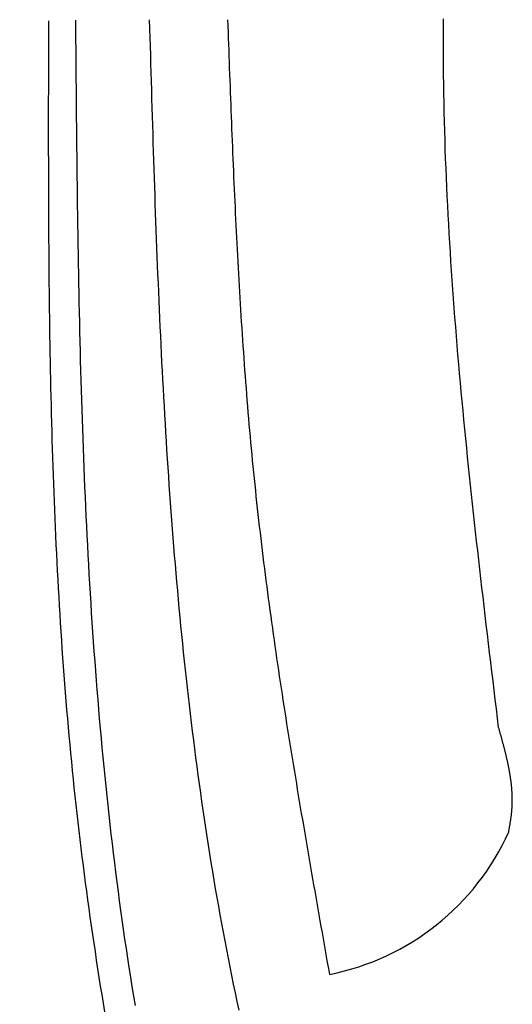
# Model space of a CAD drawing. Extents: x 715 to 7297, y 117 to 5860.
# Tile 21 of 95: x 1204 to 1392, y 3807 to 4183. Entities that reach past the tile are written whole.
import ezdxf

# ---------------------------------------------------------------- set-up
doc = ezdxf.new("R2010")
doc.units = 0
doc.layers.get('0').update_dxf_attribs({"linetype": 'CONTINUOUS'})
doc.layers.get('DEFPOINTS').update_dxf_attribs({"linetype": 'CONTINUOUS'})
doc.layers.add('4', color=3, linetype='CONTINUOUS')
doc.layers.add('8', color=1, linetype='CONTINUOUS')
doc.styles.get("Standard").update_dxf_attribs({"font": 'ISOCP.SHX'})
doc.dimstyles.get("Standard").update_dxf_attribs({"dimtxt": 6, "dimasz": 10, "dimexe": 0.18, "dimexo": 0.0625, "dimgap": 2, "dimtad": 1, "dimzin": 0, "dimcen": 0.09, "dimazin": 3, "dimtfac": 1, "dimtofl": 0, "dimtmove": 0, "dimatfit": 3})

# ---------------------------------------------------------------- blocks, each defined once
blk = doc.blocks.new('PUNKT')
at = {"layer": '4', "color": 0, "linetype": 'BYBLOCK'}
blk.add_line((-0.5, 0), (-1, 0), dxfattribs=at)
at = {"layer": '4', "color": 0, "linetype": 'BYBLOCK', "const_width": 0.5}
blk.add_lwpolyline([(-0.25, 0, 1), (0.25, 0, 1)], format="xyb", close=True, dxfattribs=at)
blk = doc.blocks.new('*U21')
at = {"layer": '4', "color": 2}
blk.add_text('520', height=70, rotation=90, dxfattribs=at).set_placement((785.85, 2663.74))
blk = doc.blocks.new('*D4')
at = {"layer": '4'}
for p, q in [((1352.77, 5337.27), (775.85, 5337.27)), ((815.85, 177.27), (815.85, 5297.27)), ((1352.77, 137.27), (775.85, 137.27))]:
    blk.add_line(p, q, dxfattribs=at)
at = {"layer": 'DEFPOINTS', "color": 0}
for p in [(815.85, 5337.27), (1372.77, 5337.27), (1372.77, 137.27)]:
    blk.add_point(p, dxfattribs=at)
blk.add_blockref('*U21', (0, 0))
at = {"layer": '4', "xscale": 40, "yscale": 40, "zscale": 40}
for p, rotation in [((815.85, 5337.27), 90), ((815.85, 137.27), 270)]:
    blk.add_blockref('PUNKT', p, dxfattribs=dict(at, rotation=rotation))

msp = doc.modelspace()

# ---------------------------------------------------------------- linework, layer by layer
at = {"layer": '8'}
for points in [[(1322.31, 3818.7, 0), (1321.91, 3820.98, 0), (1321.51, 3823.25, 0), (1321.11, 3825.53, 0), (1320.7, 3827.8, 0), (1320.3, 3830.07, 0), (1319.9, 3832.35, 0), (1319.5, 3834.62, 0), (1319.1, 3836.9, 0), (1318.7, 3839.17, 0), (1318.29, 3841.45, 0), (1317.89, 3843.72, 0), (1317.5, 3846, 0), (1317.1, 3848.27, 0), (1316.7, 3850.55, 0), (1316.3, 3852.82, 0), (1315.9, 3855.1, 0), (1315.51, 3857.37, 0), (1315.11, 3859.65, 0), (1314.72, 3861.92, 0), (1314.32, 3864.2, 0), (1313.93, 3866.47, 0), (1313.54, 3868.75, 0), (1313.15, 3871.03, 0), (1312.76, 3873.3, 0), (1312.37, 3875.58, 0), (1311.99, 3877.85, 0), (1311.6, 3880.13, 0), (1311.22, 3882.41, 0), (1310.83, 3884.68, 0), (1310.45, 3886.96, 0), (1310.07, 3889.24, 0), (1309.7, 3891.51, 0), (1309.32, 3893.79, 0), (1308.94, 3896.07, 0), (1308.57, 3898.35, 0), (1308.2, 3900.62, 0), (1307.83, 3902.9, 0), (1307.46, 3905.18, 0), (1307.09, 3907.46, 0), (1306.73, 3909.74, 0), (1306.37, 3912.02, 0), (1306.01, 3914.3, 0), (1305.65, 3916.57, 0), (1305.29, 3918.85, 0), (1304.94, 3921.13, 0), (1304.59, 3923.41, 0), (1304.24, 3925.69, 0), (1303.89, 3927.97, 0), (1303.55, 3930.26, 0), (1303.21, 3932.54, 0), (1302.87, 3934.82, 0), (1302.53, 3937.1, 0), (1302.19, 3939.38, 0), (1301.86, 3941.66, 0), (1301.53, 3943.94, 0), (1301.21, 3946.23, 0), (1300.88, 3948.51, 0), (1300.56, 3950.79, 0), (1300.24, 3953.08, 0), (1299.93, 3955.36, 0), (1299.62, 3957.64, 0), (1299.31, 3959.93, 0), (1299, 3962.21, 0), (1298.7, 3964.5, 0), (1298.4, 3966.78, 0), (1298.1, 3969.07, 0), (1297.81, 3971.36, 0), (1297.52, 3973.64, 0), (1297.23, 3975.93, 0), (1296.95, 3978.22, 0), (1296.67, 3980.5, 0), (1296.39, 3982.79, 0), (1296.12, 3985.08, 0), (1295.85, 3987.37, 0), (1295.58, 3989.66, 0), (1295.32, 3991.95, 0), (1295.06, 3994.24, 0), (1294.81, 3996.53, 0), (1294.56, 3998.82, 0), (1294.31, 4001.11, 0), (1294.07, 4003.4, 0), (1293.83, 4005.69, 0), (1293.59, 4007.98, 0), (1293.36, 4010.28, 0), (1293.14, 4012.57, 0), (1292.91, 4014.86, 0), (1292.69, 4017.16, 0), (1292.48, 4019.45, 0), (1292.27, 4021.75, 0), (1292.06, 4024.04, 0), (1291.85, 4026.34, 0), (1291.65, 4028.63, 0), (1291.46, 4030.93, 0), (1291.26, 4033.22, 0), (1291.07, 4035.52, 0), (1290.88, 4037.82, 0), (1290.7, 4040.12, 0), (1290.52, 4042.41, 0), (1290.34, 4044.71, 0), (1290.16, 4047.01, 0), (1289.99, 4049.31, 0), (1289.82, 4051.61, 0), (1289.66, 4053.91, 0), (1289.5, 4056.21, 0), (1289.34, 4058.51, 0), (1289.18, 4060.81, 0), (1289.02, 4063.11, 0), (1288.87, 4065.41, 0), (1288.72, 4067.71, 0), (1288.58, 4070.01, 0), (1288.43, 4072.31, 0), (1288.29, 4074.62, 0), (1288.15, 4076.92, 0), (1288.01, 4079.22, 0), (1287.88, 4081.52, 0), (1287.75, 4083.83, 0), (1287.62, 4086.13, 0), (1287.49, 4088.43, 0), (1287.36, 4090.74, 0), (1287.24, 4093.04, 0), (1287.12, 4095.35, 0), (1287, 4097.65, 0), (1286.88, 4099.95, 0), (1286.76, 4102.26, 0), (1286.65, 4104.56, 0), (1286.54, 4106.87, 0), (1286.43, 4109.18, 0), (1286.32, 4111.48, 0), (1286.21, 4113.79, 0), (1286.11, 4116.09, 0), (1286, 4118.4, 0), (1285.9, 4120.7, 0), (1285.8, 4123.01, 0), (1285.7, 4125.32, 0), (1285.6, 4127.62, 0), (1285.5, 4129.93, 0), (1285.4, 4132.24, 0), (1285.31, 4134.54, 0), (1285.21, 4136.85, 0), (1285.12, 4139.16, 0), (1285.03, 4141.47, 0), (1284.94, 4143.77, 0), (1284.85, 4146.08, 0), (1284.76, 4148.39, 0), (1284.67, 4150.7, 0), (1284.58, 4153, 0), (1284.49, 4155.31, 0), (1284.41, 4157.62, 0), (1284.32, 4159.93, 0), (1284.23, 4162.24, 0), (1284.15, 4164.54, 0), (1284.06, 4166.85, 0), (1283.98, 4169.16, 0), (1283.9, 4171.47, 0), (1283.81, 4173.78, 0), (1283.73, 4176.08, 0), (1283.65, 4178.39, 0), (1283.56, 4180.7, 0), (1283.48, 4183.01, 0)], [(1386.7, 3912.95, 0), (1386.27, 3916.5, 0), (1385.84, 3920.06, 0), (1385.41, 3923.61, 0), (1384.98, 3927.17, 0), (1384.55, 3930.73, 0), (1384.12, 3934.28, 0), (1383.7, 3937.84, 0), (1383.27, 3941.4, 0), (1382.85, 3944.95, 0), (1382.42, 3948.51, 0), (1382, 3952.07, 0), (1381.58, 3955.62, 0), (1381.16, 3959.18, 0), (1380.75, 3962.74, 0), (1380.34, 3966.29, 0), (1379.92, 3969.85, 0), (1379.52, 3973.4, 0), (1379.11, 3976.96, 0), (1378.71, 3980.52, 0), (1378.31, 3984.07, 0), (1377.91, 3987.63, 0), (1377.52, 3991.19, 0), (1377.13, 3994.74, 0), (1376.74, 3998.3, 0), (1376.36, 4001.86, 0), (1375.98, 4005.42, 0), (1375.61, 4008.97, 0), (1375.24, 4012.53, 0), (1374.87, 4016.09, 0), (1374.51, 4019.64, 0), (1374.15, 4023.2, 0), (1373.8, 4026.76, 0), (1373.46, 4030.32, 0), (1373.12, 4033.87, 0), (1372.78, 4037.43, 0), (1372.45, 4040.99, 0), (1372.13, 4044.54, 0), (1371.81, 4048.1, 0), (1371.5, 4051.66, 0), (1371.19, 4055.22, 0), (1370.89, 4058.78, 0), (1370.6, 4062.33, 0), (1370.32, 4065.89, 0), (1370.04, 4069.45, 0), (1369.76, 4073.01, 0), (1369.5, 4076.57, 0), (1369.24, 4080.12, 0), (1368.99, 4083.68, 0), (1368.75, 4087.24, 0), (1368.52, 4090.8, 0), (1368.29, 4094.36, 0), (1368.07, 4097.92, 0), (1367.86, 4101.48, 0), (1367.66, 4105.03, 0), (1367.47, 4108.59, 0), (1367.28, 4112.15, 0), (1367.11, 4115.71, 0), (1366.94, 4119.27, 0), (1366.79, 4122.83, 0), (1366.64, 4126.39, 0), (1366.5, 4129.95, 0), (1366.37, 4133.51, 0), (1366.25, 4137.07, 0), (1366.15, 4140.63, 0), (1366.05, 4144.19, 0), (1365.96, 4147.75, 0), (1365.89, 4151.31, 0), (1365.82, 4154.87, 0), (1365.76, 4158.43, 0), (1365.72, 4161.99, 0), (1365.68, 4165.55, 0), (1365.65, 4169.11, 0), (1365.64, 4172.67, 0), (1365.63, 4176.23, 0), (1365.63, 4179.79, 0), (1365.64, 4183.36, 0)], [(1236.54, 3804.39, 0), (1236.01, 3807.67, 0), (1235.48, 3810.95, 0), (1234.96, 3814.23, 0), (1234.45, 3817.52, 0), (1233.94, 3820.8, 0), (1233.44, 3824.09, 0), (1232.94, 3827.37, 0), (1232.45, 3830.66, 0), (1231.97, 3833.95, 0), (1231.49, 3837.24, 0), (1231.02, 3840.53, 0), (1230.56, 3843.81, 0), (1230.11, 3847.11, 0), (1229.66, 3850.4, 0), (1229.22, 3853.69, 0), (1228.79, 3856.98, 0), (1228.37, 3860.27, 0), (1227.95, 3863.57, 0), (1227.54, 3866.86, 0), (1227.14, 3870.16, 0), (1226.75, 3873.46, 0), (1226.37, 3876.76, 0), (1226, 3880.05, 0), (1225.63, 3883.35, 0), (1225.27, 3886.65, 0), (1224.92, 3889.96, 0), (1224.58, 3893.26, 0), (1224.25, 3896.56, 0), (1223.92, 3899.86, 0), (1223.6, 3903.17, 0), (1223.29, 3906.48, 0), (1222.99, 3909.78, 0), (1222.69, 3913.09, 0), (1222.41, 3916.4, 0), (1222.12, 3919.7, 0), (1221.85, 3923.01, 0), (1221.58, 3926.32, 0), (1221.32, 3929.64, 0), (1221.07, 3932.95, 0), (1220.83, 3936.26, 0), (1220.59, 3939.57, 0), (1220.35, 3942.89, 0), (1220.13, 3946.2, 0), (1219.91, 3949.52, 0), (1219.7, 3952.83, 0), (1219.49, 3956.15, 0), (1219.29, 3959.46, 0), (1219.09, 3962.78, 0), (1218.91, 3966.1, 0), (1218.72, 3969.42, 0), (1218.55, 3972.74, 0), (1218.38, 3976.06, 0), (1218.21, 3979.38, 0), (1218.05, 3982.7, 0), (1217.9, 3986.02, 0), (1217.75, 3989.35, 0), (1217.6, 3992.67, 0), (1217.47, 3995.99, 0), (1217.33, 3999.32, 0), (1217.2, 4002.64, 0), (1217.08, 4005.97, 0), (1216.96, 4009.29, 0), (1216.85, 4012.62, 0), (1216.74, 4015.95, 0), (1216.64, 4019.27, 0), (1216.54, 4022.6, 0), (1216.44, 4025.93, 0), (1216.35, 4029.26, 0), (1216.26, 4032.59, 0), (1216.18, 4035.92, 0), (1216.1, 4039.25, 0), (1216.02, 4042.58, 0), (1215.95, 4045.91, 0), (1215.88, 4049.24, 0), (1215.82, 4052.57, 0), (1215.76, 4055.9, 0), (1215.7, 4059.23, 0), (1215.65, 4062.57, 0), (1215.6, 4065.9, 0), (1215.55, 4069.23, 0), (1215.51, 4072.57, 0), (1215.47, 4075.9, 0), (1215.43, 4079.23, 0), (1215.39, 4082.57, 0), (1215.36, 4085.9, 0), (1215.33, 4089.24, 0), (1215.3, 4092.57, 0), (1215.28, 4095.91, 0), (1215.26, 4099.24, 0), (1215.24, 4102.58, 0), (1215.22, 4105.92, 0), (1215.2, 4109.25, 0), (1215.19, 4112.59, 0), (1215.18, 4115.93, 0), (1215.17, 4119.26, 0), (1215.16, 4122.6, 0), (1215.15, 4125.94, 0), (1215.15, 4129.28, 0), (1215.14, 4132.62, 0), (1215.14, 4135.95, 0), (1215.14, 4139.29, 0), (1215.14, 4142.63, 0), (1215.14, 4145.97, 0), (1215.14, 4149.31, 0), (1215.14, 4152.64, 0), (1215.15, 4155.98, 0), (1215.15, 4159.32, 0), (1215.16, 4162.66, 0), (1215.16, 4166, 0), (1215.17, 4169.34, 0), (1215.18, 4172.68, 0), (1215.18, 4176.02, 0), (1215.19, 4179.36, 0), (1215.2, 4182.69, 0)], [(1225.35, 4182.91, 0), (1225.38, 4179.19, 0), (1225.41, 4175.47, 0), (1225.45, 4171.75, 0), (1225.48, 4168.03, 0), (1225.51, 4164.31, 0), (1225.54, 4160.59, 0), (1225.57, 4156.87, 0), (1225.61, 4153.15, 0), (1225.64, 4149.43, 0), (1225.68, 4145.71, 0), (1225.71, 4141.99, 0), (1225.75, 4138.27, 0), (1225.79, 4134.55, 0), (1225.83, 4130.83, 0), (1225.87, 4127.12, 0), (1225.92, 4123.4, 0), (1225.96, 4119.68, 0), (1226.01, 4115.96, 0), (1226.06, 4112.25, 0), (1226.11, 4108.53, 0), (1226.16, 4104.81, 0), (1226.22, 4101.1, 0), (1226.28, 4097.38, 0), (1226.34, 4093.67, 0), (1226.4, 4089.95, 0), (1226.47, 4086.24, 0), (1226.54, 4082.52, 0), (1226.61, 4078.81, 0), (1226.69, 4075.1, 0), (1226.77, 4071.39, 0), (1226.85, 4067.68, 0), (1226.94, 4063.96, 0), (1227.02, 4060.25, 0), (1227.12, 4056.54, 0), (1227.21, 4052.84, 0), (1227.31, 4049.13, 0), (1227.42, 4045.42, 0), (1227.53, 4041.71, 0), (1227.64, 4038.01, 0), (1227.76, 4034.3, 0), (1227.88, 4030.6, 0), (1228.01, 4026.89, 0), (1228.14, 4023.19, 0), (1228.27, 4019.49, 0), (1228.41, 4015.78, 0), (1228.56, 4012.08, 0), (1228.71, 4008.38, 0), (1228.86, 4004.68, 0), (1229.03, 4000.99, 0), (1229.19, 3997.29, 0), (1229.36, 3993.59, 0), (1229.54, 3989.9, 0), (1229.73, 3986.2, 0), (1229.91, 3982.51, 0), (1230.11, 3978.82, 0), (1230.31, 3975.13, 0), (1230.52, 3971.44, 0), (1230.73, 3967.75, 0), (1230.95, 3964.06, 0), (1231.18, 3960.37, 0), (1231.41, 3956.69, 0), (1231.66, 3953, 0), (1231.9, 3949.32, 0), (1232.16, 3945.64, 0), (1232.42, 3941.95, 0), (1232.69, 3938.27, 0), (1232.96, 3934.6, 0), (1233.25, 3930.92, 0), (1233.54, 3927.24, 0), (1233.84, 3923.57, 0), (1234.14, 3919.89, 0), (1234.46, 3916.22, 0), (1234.78, 3912.55, 0), (1235.11, 3908.88, 0), (1235.45, 3905.21, 0), (1235.8, 3901.55, 0), (1236.15, 3897.88, 0), (1236.52, 3894.22, 0), (1236.89, 3890.55, 0), (1237.27, 3886.89, 0), (1237.66, 3883.23, 0), (1238.06, 3879.58, 0), (1238.47, 3875.92, 0), (1238.89, 3872.27, 0), (1239.31, 3868.61, 0), (1239.75, 3864.96, 0), (1240.2, 3861.31, 0), (1240.65, 3857.66, 0), (1241.12, 3854.02, 0), (1241.59, 3850.37, 0), (1242.08, 3846.73, 0), (1242.57, 3843.09, 0), (1243.08, 3839.45, 0), (1243.59, 3835.81, 0), (1244.12, 3832.17, 0), (1244.66, 3828.54, 0), (1245.2, 3824.9, 0), (1245.76, 3821.27, 0), (1246.33, 3817.64, 0), (1246.91, 3814.02, 0), (1247.5, 3810.39, 0), (1248.11, 3806.77, 0)], [(1287.73, 3805.08, 0), (1287.03, 3808.37, 0), (1286.33, 3811.66, 0), (1285.65, 3814.95, 0), (1284.98, 3818.25, 0), (1284.31, 3821.55, 0), (1283.66, 3824.85, 0), (1283.02, 3828.16, 0), (1282.39, 3831.47, 0), (1281.77, 3834.78, 0), (1281.15, 3838.09, 0), (1280.55, 3841.41, 0), (1279.96, 3844.73, 0), (1279.38, 3848.05, 0), (1278.8, 3851.37, 0), (1278.24, 3854.69, 0), (1277.69, 3858.02, 0), (1277.14, 3861.35, 0), (1276.6, 3864.68, 0), (1276.08, 3868.01, 0), (1275.56, 3871.34, 0), (1275.05, 3874.68, 0), (1274.55, 3878.01, 0), (1274.06, 3881.35, 0), (1273.58, 3884.69, 0), (1273.1, 3888.04, 0), (1272.63, 3891.38, 0), (1272.18, 3894.72, 0), (1271.73, 3898.07, 0), (1271.29, 3901.42, 0), (1270.85, 3904.76, 0), (1270.43, 3908.11, 0), (1270.01, 3911.46, 0), (1269.6, 3914.82, 0), (1269.2, 3918.17, 0), (1268.8, 3921.52, 0), (1268.42, 3924.88, 0), (1268.04, 3928.23, 0), (1267.67, 3931.59, 0), (1267.3, 3934.94, 0), (1266.94, 3938.3, 0), (1266.59, 3941.66, 0), (1266.25, 3945.01, 0), (1265.91, 3948.37, 0), (1265.58, 3951.73, 0), (1265.26, 3955.09, 0), (1264.94, 3958.45, 0), (1264.63, 3961.8, 0), (1264.33, 3965.16, 0), (1264.03, 3968.52, 0), (1263.74, 3971.88, 0), (1263.45, 3975.24, 0), (1263.17, 3978.6, 0), (1262.9, 3981.96, 0), (1262.63, 3985.31, 0), (1262.37, 3988.67, 0), (1262.11, 3992.03, 0), (1261.86, 3995.38, 0), (1261.61, 3998.74, 0), (1261.37, 4002.1, 0), (1261.14, 4005.45, 0), (1260.91, 4008.81, 0), (1260.69, 4012.16, 0), (1260.47, 4015.52, 0), (1260.25, 4018.87, 0), (1260.04, 4022.23, 0), (1259.84, 4025.58, 0), (1259.63, 4028.93, 0), (1259.44, 4032.29, 0), (1259.25, 4035.64, 0), (1259.06, 4038.99, 0), (1258.87, 4042.35, 0), (1258.7, 4045.7, 0), (1258.52, 4049.05, 0), (1258.35, 4052.4, 0), (1258.18, 4055.75, 0), (1258.02, 4059.11, 0), (1257.86, 4062.46, 0), (1257.7, 4065.81, 0), (1257.54, 4069.16, 0), (1257.39, 4072.51, 0), (1257.25, 4075.86, 0), (1257.1, 4079.21, 0), (1256.96, 4082.56, 0), (1256.82, 4085.91, 0), (1256.69, 4089.26, 0), (1256.56, 4092.61, 0), (1256.43, 4095.96, 0), (1256.3, 4099.31, 0), (1256.17, 4102.66, 0), (1256.05, 4106.01, 0), (1255.93, 4109.35, 0), (1255.81, 4112.7, 0), (1255.7, 4116.05, 0), (1255.58, 4119.4, 0), (1255.47, 4122.75, 0), (1255.36, 4126.1, 0), (1255.25, 4129.44, 0), (1255.14, 4132.79, 0), (1255.04, 4136.14, 0), (1254.93, 4139.49, 0), (1254.83, 4142.84, 0), (1254.73, 4146.18, 0), (1254.63, 4149.53, 0), (1254.52, 4152.88, 0), (1254.43, 4156.23, 0), (1254.33, 4159.57, 0), (1254.23, 4162.92, 0), (1254.13, 4166.27, 0), (1254.04, 4169.61, 0), (1253.94, 4172.96, 0), (1253.84, 4176.31, 0), (1253.75, 4179.66, 0), (1253.65, 4183, 0)], [(1390.54, 3873.09, 0), (1390.59, 3873.35, 0), (1390.63, 3873.6, 0), (1390.68, 3873.85, 0), (1390.72, 3874.1, 0), (1390.76, 3874.35, 0), (1390.81, 3874.6, 0), (1390.85, 3874.85, 0), (1390.9, 3875.1, 0), (1390.94, 3875.35, 0), (1390.98, 3875.6, 0), (1391.03, 3875.86, 0), (1391.07, 3876.11, 0), (1391.11, 3876.36, 0), (1391.15, 3876.61, 0), (1391.19, 3876.86, 0), (1391.23, 3877.11, 0), (1391.27, 3877.36, 0), (1391.31, 3877.61, 0), (1391.34, 3877.86, 0), (1391.38, 3878.11, 0), (1391.41, 3878.36, 0), (1391.45, 3878.62, 0), (1391.48, 3878.87, 0), (1391.52, 3879.12, 0), (1391.55, 3879.37, 0), (1391.58, 3879.62, 0), (1391.61, 3879.87, 0), (1391.63, 3880.12, 0), (1391.66, 3880.37, 0), (1391.69, 3880.62, 0), (1391.71, 3880.87, 0), (1391.73, 3881.12, 0), (1391.75, 3881.38, 0), (1391.77, 3881.63, 0), (1391.79, 3881.88, 0), (1391.81, 3882.13, 0), (1391.82, 3882.38, 0), (1391.84, 3882.63, 0), (1391.85, 3882.88, 0), (1391.86, 3883.13, 0), (1391.87, 3883.38, 0), (1391.88, 3883.63, 0), (1391.89, 3883.88, 0), (1391.89, 3884.13, 0), (1391.9, 3884.39, 0), (1391.9, 3884.64, 0), (1391.9, 3884.89, 0), (1391.9, 3885.14, 0), (1391.9, 3885.39, 0), (1391.9, 3885.64, 0), (1391.9, 3885.89, 0), (1391.89, 3886.14, 0), (1391.89, 3886.39, 0), (1391.88, 3886.64, 0), (1391.87, 3886.89, 0), (1391.86, 3887.14, 0), (1391.85, 3887.39, 0), (1391.84, 3887.65, 0), (1391.83, 3887.9, 0), (1391.82, 3888.15, 0), (1391.8, 3888.4, 0), (1391.79, 3888.65, 0), (1391.77, 3888.9, 0), (1391.75, 3889.15, 0), (1391.73, 3889.4, 0), (1391.71, 3889.65, 0), (1391.69, 3889.9, 0), (1391.67, 3890.15, 0), (1391.64, 3890.4, 0), (1391.62, 3890.65, 0), (1391.59, 3890.9, 0), (1391.57, 3891.15, 0), (1391.54, 3891.41, 0), (1391.51, 3891.66, 0), (1391.48, 3891.91, 0), (1391.45, 3892.16, 0), (1391.42, 3892.41, 0), (1391.39, 3892.66, 0), (1391.35, 3892.91, 0), (1391.32, 3893.16, 0), (1391.28, 3893.41, 0), (1391.25, 3893.66, 0), (1391.21, 3893.91, 0), (1391.17, 3894.16, 0), (1391.13, 3894.41, 0), (1391.09, 3894.66, 0), (1391.05, 3894.91, 0), (1391.01, 3895.16, 0), (1390.97, 3895.41, 0), (1390.93, 3895.66, 0), (1390.89, 3895.92, 0), (1390.84, 3896.17, 0), (1390.8, 3896.42, 0), (1390.75, 3896.67, 0), (1390.7, 3896.92, 0), (1390.66, 3897.17, 0), (1390.61, 3897.42, 0), (1390.56, 3897.67, 0), (1390.51, 3897.92, 0), (1390.46, 3898.17, 0), (1390.41, 3898.42, 0), (1390.36, 3898.67, 0), (1390.31, 3898.92, 0), (1390.25, 3899.17, 0), (1390.2, 3899.42, 0), (1390.15, 3899.67, 0), (1390.09, 3899.92, 0), (1390.04, 3900.17, 0), (1389.98, 3900.42, 0), (1389.92, 3900.67, 0), (1389.87, 3900.93, 0), (1389.81, 3901.18, 0), (1389.75, 3901.43, 0), (1389.69, 3901.68, 0), (1389.63, 3901.93, 0), (1389.57, 3902.18, 0), (1389.51, 3902.43, 0), (1389.45, 3902.68, 0), (1389.39, 3902.93, 0), (1389.33, 3903.18, 0), (1389.27, 3903.43, 0), (1389.21, 3903.68, 0), (1389.14, 3903.93, 0), (1389.08, 3904.18, 0), (1389.02, 3904.43, 0), (1388.95, 3904.68, 0), (1388.89, 3904.93, 0), (1388.82, 3905.18, 0), (1388.76, 3905.43, 0), (1388.69, 3905.68, 0), (1388.63, 3905.93, 0), (1388.56, 3906.18, 0), (1388.5, 3906.44, 0), (1388.43, 3906.69, 0), (1388.36, 3906.94, 0), (1388.3, 3907.19, 0), (1388.23, 3907.44, 0), (1388.16, 3907.69, 0), (1388.09, 3907.94, 0), (1388.02, 3908.19, 0), (1387.96, 3908.44, 0), (1387.89, 3908.69, 0), (1387.82, 3908.94, 0), (1387.75, 3909.19, 0), (1387.68, 3909.44, 0), (1387.61, 3909.69, 0), (1387.54, 3909.94, 0), (1387.47, 3910.19, 0), (1387.4, 3910.44, 0), (1387.33, 3910.69, 0), (1387.26, 3910.94, 0), (1387.19, 3911.19, 0), (1387.12, 3911.44, 0), (1387.05, 3911.69, 0), (1386.98, 3911.94, 0), (1386.91, 3912.19, 0), (1386.84, 3912.45, 0), (1386.77, 3912.7, 0), (1386.7, 3912.95, 0)]]:
    msp.add_polyline3d(points, dxfattribs=at)
msp.add_arc((1303.826, 3911.88), 94.994, 281.22317, 335.90253, dxfattribs=at)

# ---------------------------------------------------------------- dimensions: what is measured, and where the dimension line sits
at = {"layer": '4'}
dim = msp.add_linear_dim(base=(815.852, 5337.271), p1=(1372.775, 137.271), p2=(1372.775, 5337.271), angle=90, dimstyle='Standard', dxfattribs=at)
dim.commit()
dim.dimension.update_dxf_attribs({"geometry": '*D4', "text_midpoint": (750.845, 2737.271)})

doc.saveas('drawing.dxf')
